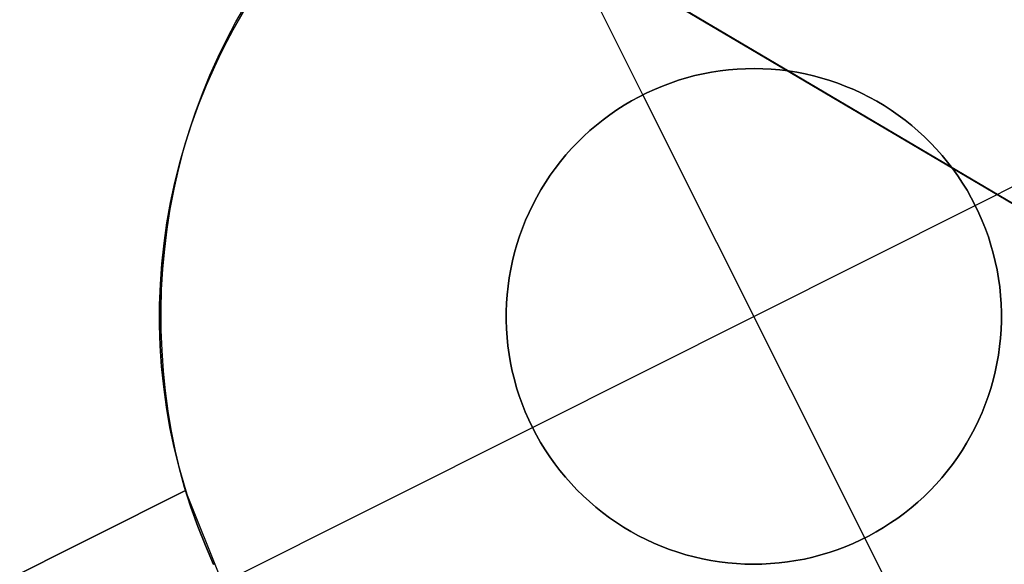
# Model space of a CAD drawing. Header units: millimetres. Extents: x 10871 to 12032, y -2698 to -1680.
# Tile 11 of 183: x 11355.47 to 11360.44, y -2064.01 to -2061.26. Entities that reach past the tile are written whole.
import ezdxf

# ---------------------------------------------------------------- set-up
doc = ezdxf.new("R2010")
doc.units = ezdxf.units.MM
doc.layers.add('1', color=7, linetype='Continuous')
doc.layers.add('color', color=7, linetype='Continuous')

msp = doc.modelspace()

# ---------------------------------------------------------------- linework, layer by layer
at = {"layer": '1', "color": 7, "true_color": 0xffffff}
for p, q in [((10880.8219, -1779.1538, 62.141), (11366.3625, -2065.6534, 62.141)), ((11366.3625, -2065.6534, 65.9982), (11346.0272, -2053.6543, 65.9982)), ((11346.0272, -2053.6543, 65.9982), (11366.3625, -2065.6534, 65.9982)), ((11348.823, -2055.304, 59.9093), (11366.3625, -2065.6534, 59.9093)), ((11366.3625, -2065.6534, 59.9093), (11348.823, -2055.304, 59.9093))]:
    msp.add_line(p, q, dxfattribs=at)
at = {"layer": 'color', "color": 254, "true_color": 0xcad1ee}
for p, q in [((11358.6177, -2061.6373, -15.9965), (11357.8336, -2060.0728, -15.9965)), ((11356.5637, -2061.269, 2.6922), (11356.6133, -2061.183, 2.7185)), ((11356.5994, -2061.2212, -15.9965), (11356.548, -2061.3112, -15.9965)), ((11356.5504, -2061.3067, -5.5823), (11356.602, -2061.2168, -5.5823)), ((11356.517, -2061.3568, 2.6669), (11356.5637, -2061.269, 2.6922)), ((11356.548, -2061.3112, -15.9965), (11356.4997, -2061.4028, -15.9965)), ((11356.5019, -2061.3984, -5.5823), (11356.5504, -2061.3067, -5.5823)), ((11356.4731, -2061.4463, 2.6427), (11356.517, -2061.3568, 2.6669)), ((11356.4997, -2061.4028, -15.9965), (11356.4546, -2061.496, -15.9965)), ((11356.4566, -2061.4918, -5.5823), (11356.5019, -2061.3984, -5.5823)), ((11360.2953, -2062.1948, -15.9965), (11361.8598, -2061.4107, -15.9965)), ((11356.4322, -2061.5376, 2.6196), (11356.4731, -2061.4463, 2.6427)), ((11356.4546, -2061.496, -15.9965), (11356.4128, -2061.5908, -15.9965)), ((11356.4146, -2061.5866, -5.5823), (11356.4566, -2061.4918, -5.5823)), ((11358.8804, -2061.5407, -9.9965), (11358.9225, -2061.5312, -9.9965)), ((11358.9225, -2061.5312, -15.9965), (11358.8804, -2061.5407, -15.9965)), ((11358.8804, -2061.5407, -12.9965), (11358.9225, -2061.5312, -12.9965)), ((11358.9225, -2061.5312, -9.9965), (11358.9649, -2061.5231, -9.9965)), ((11358.9649, -2061.5231, -15.9965), (11358.9225, -2061.5312, -15.9965)), ((11358.9225, -2061.5312, -12.9965), (11358.9649, -2061.5231, -12.9965)), ((11358.9649, -2061.5231, -9.9965), (11359.0075, -2061.5165, -9.9965)), ((11359.0075, -2061.5165, -15.9965), (11358.9649, -2061.5231, -15.9965)), ((11358.9649, -2061.5231, -12.9965), (11359.0075, -2061.5165, -12.9965)), ((11359.0075, -2061.5165, -9.9965), (11359.0504, -2061.5114, -9.9965)), ((11359.0504, -2061.5114, -15.9965), (11359.0075, -2061.5165, -15.9965)), ((11359.0075, -2061.5165, -12.9965), (11359.0504, -2061.5114, -12.9965)), ((11359.0504, -2061.5114, -9.9965), (11359.0934, -2061.5077, -9.9965)), ((11359.0934, -2061.5077, -15.9965), (11359.0504, -2061.5114, -15.9965)), ((11359.0504, -2061.5114, -12.9965), (11359.0934, -2061.5077, -12.9965)), ((11359.0934, -2061.5077, -9.9965), (11359.1365, -2061.5055, -9.9965)), ((11359.1365, -2061.5055, -15.9965), (11359.0934, -2061.5077, -15.9965)), ((11359.0934, -2061.5077, -12.9965), (11359.1365, -2061.5055, -12.9965)), ((11359.1365, -2061.5055, -9.9965), (11359.1796, -2061.5049, -9.9965)), ((11359.1796, -2061.5049, -15.9965), (11359.1365, -2061.5055, -15.9965)), ((11359.1365, -2061.5055, -12.9965), (11359.1796, -2061.5049, -12.9965)), ((11359.1796, -2061.5049, -9.9965), (11359.2227, -2061.5057, -9.9965)), ((11359.2227, -2061.5057, -15.9965), (11359.1796, -2061.5049, -15.9965)), ((11359.1796, -2061.5049, -12.9965), (11359.2227, -2061.5057, -12.9965)), ((11359.2227, -2061.5057, -9.9965), (11359.2658, -2061.508, -9.9965)), ((11359.2658, -2061.508, -15.9965), (11359.2227, -2061.5057, -15.9965)), ((11359.2227, -2061.5057, -12.9965), (11359.2658, -2061.508, -12.9965)), ((11359.2658, -2061.508, -9.9965), (11359.3088, -2061.5118, -9.9965)), ((11359.3088, -2061.5118, -15.9965), (11359.2658, -2061.508, -15.9965)), ((11359.2658, -2061.508, -12.9965), (11359.3088, -2061.5118, -12.9965)), ((11359.3088, -2061.5118, -9.9965), (11359.3516, -2061.517, -9.9965)), ((11359.3516, -2061.517, -15.9965), (11359.3088, -2061.5118, -15.9965)), ((11359.3088, -2061.5118, -12.9965), (11359.3516, -2061.517, -12.9965)), ((11359.3516, -2061.517, -9.9965), (11359.3943, -2061.5238, -9.9965)), ((11359.3943, -2061.5238, -15.9965), (11359.3516, -2061.517, -15.9965)), ((11359.3516, -2061.517, -12.9965), (11359.3943, -2061.5238, -12.9965)), ((11359.3943, -2061.5238, -9.9965), (11359.4366, -2061.532, -9.9965)), ((11359.4366, -2061.532, -15.9965), (11359.3943, -2061.5238, -15.9965)), ((11359.3943, -2061.5238, -12.9965), (11359.4366, -2061.532, -12.9965)), ((11359.4366, -2061.532, -9.9965), (11359.4787, -2061.5416, -9.9965)), ((11359.4787, -2061.5416, -15.9965), (11359.4366, -2061.532, -15.9965)), ((11359.4366, -2061.532, -12.9965), (11359.4787, -2061.5416, -12.9965)), ((11356.3943, -2061.6304, 2.5976), (11356.4322, -2061.5376, 2.6196)), ((11358.7161, -2061.5932, -9.9965), (11358.7565, -2061.578, -9.9965)), ((11358.7565, -2061.578, -15.9965), (11358.7161, -2061.5932, -15.9965)), ((11358.7161, -2061.5932, -12.9965), (11358.7565, -2061.578, -12.9965)), ((11358.7565, -2061.578, -9.9965), (11358.7973, -2061.5642, -9.9965)), ((11358.7973, -2061.5642, -15.9965), (11358.7565, -2061.578, -15.9965)), ((11358.7565, -2061.578, -12.9965), (11358.7973, -2061.5642, -12.9965)), ((11358.7973, -2061.5642, -9.9965), (11358.8387, -2061.5517, -9.9965)), ((11358.8387, -2061.5517, -15.9965), (11358.7973, -2061.5642, -15.9965)), ((11358.7973, -2061.5642, -12.9965), (11358.8387, -2061.5517, -12.9965)), ((11358.8387, -2061.5517, -9.9965), (11358.8804, -2061.5407, -9.9965)), ((11358.8804, -2061.5407, -15.9965), (11358.8387, -2061.5517, -15.9965)), ((11358.8387, -2061.5517, -12.9965), (11358.8804, -2061.5407, -12.9965)), ((11359.4787, -2061.5416, -9.9965), (11359.5204, -2061.5527, -9.9965)), ((11359.5204, -2061.5527, -15.9965), (11359.4787, -2061.5416, -15.9965)), ((11359.4787, -2061.5416, -12.9965), (11359.5204, -2061.5527, -12.9965)), ((11359.5204, -2061.5527, -9.9965), (11359.5617, -2061.5653, -9.9965)), ((11359.5617, -2061.5653, -15.9965), (11359.5204, -2061.5527, -15.9965)), ((11359.5204, -2061.5527, -12.9965), (11359.5617, -2061.5653, -12.9965)), ((11359.5617, -2061.5653, -9.9965), (11359.6025, -2061.5792, -9.9965)), ((11359.6025, -2061.5792, -15.9965), (11359.5617, -2061.5653, -15.9965)), ((11359.5617, -2061.5653, -12.9965), (11359.6025, -2061.5792, -12.9965)), ((11359.6025, -2061.5792, -9.9965), (11359.6428, -2061.5946, -9.9965)), ((11359.6428, -2061.5946, -15.9965), (11359.6025, -2061.5792, -15.9965)), ((11359.6025, -2061.5792, -12.9965), (11359.6428, -2061.5946, -12.9965)), ((11356.3594, -2061.7247, 2.5768), (11356.3943, -2061.6304, 2.5976)), ((11356.4128, -2061.5908, -15.9965), (11356.3743, -2061.6869, -15.9965)), ((11356.3758, -2061.6829, -5.5823), (11356.4146, -2061.5866, -5.5823)), ((11358.5985, -2061.6472, -9.9965), (11358.6371, -2061.6278, -9.9965)), ((11358.6371, -2061.6278, -15.9965), (11358.5985, -2061.6472, -15.9965)), ((11358.5985, -2061.6472, -12.9965), (11358.6371, -2061.6278, -12.9965)), ((11358.6371, -2061.6278, -9.9965), (11358.6763, -2061.6099, -9.9965)), ((11358.6763, -2061.6099, -15.9965), (11358.6371, -2061.6278, -15.9965)), ((11358.6371, -2061.6278, -12.9965), (11358.6763, -2061.6099, -12.9965)), ((11358.6763, -2061.6099, -9.9965), (11358.7161, -2061.5932, -9.9965)), ((11358.7161, -2061.5932, -15.9965), (11358.6763, -2061.6099, -15.9965)), ((11358.6763, -2061.6099, -12.9965), (11358.7161, -2061.5932, -12.9965)), ((11359.6428, -2061.5946, -9.9965), (11359.6826, -2061.6113, -9.9965)), ((11359.6826, -2061.6113, -15.9965), (11359.6428, -2061.5946, -15.9965)), ((11359.6428, -2061.5946, -12.9965), (11359.6826, -2061.6113, -12.9965)), ((11359.6826, -2061.6113, -9.9965), (11359.7218, -2061.6295, -9.9965)), ((11359.7218, -2061.6295, -15.9965), (11359.6826, -2061.6113, -15.9965)), ((11359.6826, -2061.6113, -12.9965), (11359.7218, -2061.6295, -12.9965)), ((11359.7218, -2061.6295, -9.9965), (11359.7603, -2061.6489, -9.9965)), ((11359.7603, -2061.6489, -15.9965), (11359.7218, -2061.6295, -15.9965)), ((11359.7218, -2061.6295, -12.9965), (11359.7603, -2061.6489, -12.9965)), ((11356.3404, -2061.7804, -5.5823), (11356.3758, -2061.6829, -5.5823)), ((11358.5234, -2061.6898, -9.9965), (11358.5606, -2061.6678, -9.9965)), ((11358.5606, -2061.6678, -15.9965), (11358.5234, -2061.6898, -15.9965)), ((11358.5234, -2061.6898, -12.9965), (11358.5606, -2061.6678, -12.9965)), ((11358.5606, -2061.6678, -9.9965), (11358.5985, -2061.6472, -9.9965)), ((11358.5985, -2061.6472, -15.9965), (11358.5606, -2061.6678, -15.9965)), ((11358.5606, -2061.6678, -12.9965), (11358.5985, -2061.6472, -12.9965)), ((11358.6177, -2061.6373, -9.9965), (11358.6177, -2061.6373, -15.9965)), ((11359.7378, -2063.8724, -9.9965), (11358.6177, -2061.6373, -9.9965)), ((11359.7603, -2061.6489, -9.9965), (11359.7981, -2061.6697, -9.9965)), ((11359.7981, -2061.6697, -15.9965), (11359.7603, -2061.6489, -15.9965)), ((11359.7603, -2061.6489, -12.9965), (11359.7981, -2061.6697, -12.9965)), ((11359.7981, -2061.6697, -9.9965), (11359.8352, -2061.6917, -9.9965)), ((11359.8352, -2061.6917, -15.9965), (11359.7981, -2061.6697, -15.9965)), ((11359.7981, -2061.6697, -12.9965), (11359.8352, -2061.6917, -12.9965)), ((11356.3276, -2061.8203, 2.5571), (11356.3594, -2061.7247, 2.5768)), ((11356.3743, -2061.6869, -15.9965), (11356.3391, -2061.7843, -15.9965)), ((11358.4515, -2061.7375, -9.9965), (11358.4871, -2061.713, -9.9965)), ((11358.4871, -2061.713, -15.9965), (11358.4515, -2061.7375, -15.9965)), ((11358.4515, -2061.7375, -12.9965), (11358.4871, -2061.713, -12.9965)), ((11358.4871, -2061.713, -9.9965), (11358.5234, -2061.6898, -9.9965)), ((11358.5234, -2061.6898, -15.9965), (11358.4871, -2061.713, -15.9965)), ((11358.4871, -2061.713, -12.9965), (11358.5234, -2061.6898, -12.9965)), ((11359.8352, -2061.6917, -9.9965), (11359.8715, -2061.7151, -9.9965)), ((11359.8715, -2061.7151, -15.9965), (11359.8352, -2061.6917, -15.9965)), ((11359.8352, -2061.6917, -12.9965), (11359.8715, -2061.7151, -12.9965)), ((11359.8715, -2061.7151, -9.9965), (11359.907, -2061.7396, -9.9965)), ((11359.907, -2061.7396, -15.9965), (11359.8715, -2061.7151, -15.9965)), ((11359.8715, -2061.7151, -12.9965), (11359.907, -2061.7396, -12.9965)), ((11356.3391, -2061.7843, -15.9965), (11356.3073, -2061.8829, -15.9965)), ((11356.3084, -2061.8791, -5.5823), (11356.3404, -2061.7804, -5.5823)), ((11358.3831, -2061.79, -9.9965), (11358.4168, -2061.7631, -9.9965)), ((11358.4168, -2061.7631, -15.9965), (11358.3831, -2061.79, -15.9965)), ((11358.3831, -2061.79, -12.9965), (11358.4168, -2061.7631, -12.9965)), ((11358.4168, -2061.7631, -9.9965), (11358.4515, -2061.7375, -9.9965)), ((11358.4515, -2061.7375, -15.9965), (11358.4168, -2061.7631, -15.9965)), ((11358.4168, -2061.7631, -12.9965), (11358.4515, -2061.7375, -12.9965)), ((11359.907, -2061.7396, -9.9965), (11359.9416, -2061.7654, -9.9965)), ((11359.9416, -2061.7654, -15.9965), (11359.907, -2061.7396, -15.9965)), ((11359.907, -2061.7396, -12.9965), (11359.9416, -2061.7654, -12.9965)), ((11359.9416, -2061.7654, -9.9965), (11359.9753, -2061.7924, -9.9965)), ((11359.9753, -2061.7924, -15.9965), (11359.9416, -2061.7654, -15.9965)), ((11359.9416, -2061.7654, -12.9965), (11359.9753, -2061.7924, -12.9965)), ((11356.299, -2061.9172, 2.5387), (11356.3276, -2061.8203, 2.5571)), ((11358.3184, -2061.8471, -9.9965), (11358.3502, -2061.818, -9.9965)), ((11358.3502, -2061.818, -15.9965), (11358.3184, -2061.8471, -15.9965)), ((11358.3184, -2061.8471, -12.9965), (11358.3502, -2061.818, -12.9965)), ((11358.3502, -2061.818, -9.9965), (11358.3831, -2061.79, -9.9965)), ((11358.3831, -2061.79, -15.9965), (11358.3502, -2061.818, -15.9965)), ((11358.3502, -2061.818, -12.9965), (11358.3831, -2061.79, -12.9965)), ((11359.9753, -2061.7924, -9.9965), (11360.008, -2061.8205, -9.9965)), ((11360.008, -2061.8205, -15.9965), (11359.9753, -2061.7924, -15.9965)), ((11359.9753, -2061.7924, -12.9965), (11360.008, -2061.8205, -12.9965)), ((11360.008, -2061.8205, -9.9965), (11360.0398, -2061.8497, -9.9965)), ((11360.0398, -2061.8497, -15.9965), (11360.008, -2061.8205, -15.9965)), ((11360.008, -2061.8205, -12.9965), (11360.0398, -2061.8497, -12.9965)), ((11356.3073, -2061.8829, -15.9965), (11356.2789, -2061.9824, -15.9965)), ((11356.2799, -2061.9788, -5.5823), (11356.3084, -2061.8791, -5.5823)), ((11358.2578, -2061.9086, -9.9965), (11358.2876, -2061.8773, -9.9965)), ((11358.2876, -2061.8773, -15.9965), (11358.2578, -2061.9086, -15.9965)), ((11358.2578, -2061.9086, -12.9965), (11358.2876, -2061.8773, -12.9965)), ((11358.2876, -2061.8773, -9.9965), (11358.3184, -2061.8471, -9.9965)), ((11358.3184, -2061.8471, -15.9965), (11358.2876, -2061.8773, -15.9965)), ((11358.2876, -2061.8773, -12.9965), (11358.3184, -2061.8471, -12.9965)), ((11360.0398, -2061.8497, -9.9965), (11360.0705, -2061.88, -9.9965)), ((11360.0705, -2061.88, -15.9965), (11360.0398, -2061.8497, -15.9965)), ((11360.0398, -2061.8497, -12.9965), (11360.0705, -2061.88, -12.9965)), ((11360.0705, -2061.88, -9.9965), (11360.1002, -2061.9113, -9.9965)), ((11360.1002, -2061.9113, -15.9965), (11360.0705, -2061.88, -15.9965)), ((11360.0705, -2061.88, -12.9965), (11360.1002, -2061.9113, -12.9965)), ((11356.2735, -2062.0151, 2.5215), (11356.299, -2061.9172, 2.5387)), ((11358.2291, -2061.9408, -9.9965), (11358.2578, -2061.9086, -9.9965)), ((11358.2578, -2061.9086, -15.9965), (11358.2291, -2061.9408, -15.9965)), ((11358.2291, -2061.9408, -12.9965), (11358.2578, -2061.9086, -12.9965)), ((11360.1002, -2061.9113, -9.9965), (11360.1288, -2061.9436, -9.9965)), ((11360.1288, -2061.9436, -15.9965), (11360.1002, -2061.9113, -15.9965)), ((11360.1002, -2061.9113, -12.9965), (11360.1288, -2061.9436, -12.9965)), ((11356.2789, -2061.9824, -15.9965), (11356.254, -2062.083, -15.9965)), ((11356.2548, -2062.0795, -5.5823), (11356.2799, -2061.9788, -5.5823)), ((11358.1752, -2062.0082, -9.9965), (11358.2016, -2061.9741, -9.9965)), ((11358.2016, -2061.9741, -15.9965), (11358.1752, -2062.0082, -15.9965)), ((11358.1752, -2062.0082, -12.9965), (11358.2016, -2061.9741, -12.9965)), ((11358.2016, -2061.9741, -9.9965), (11358.2291, -2061.9408, -9.9965)), ((11358.2291, -2061.9408, -15.9965), (11358.2016, -2061.9741, -15.9965)), ((11358.2016, -2061.9741, -12.9965), (11358.2291, -2061.9408, -12.9965)), ((11360.1288, -2061.9436, -9.9965), (11360.1562, -2061.9769, -9.9965)), ((11360.1562, -2061.9769, -15.9965), (11360.1288, -2061.9436, -15.9965)), ((11360.1288, -2061.9436, -12.9965), (11360.1562, -2061.9769, -12.9965)), ((11360.1562, -2061.9769, -9.9965), (11360.1825, -2062.0112, -9.9965)), ((11360.1825, -2062.0112, -15.9965), (11360.1562, -2061.9769, -15.9965)), ((11360.1562, -2061.9769, -12.9965), (11360.1825, -2062.0112, -12.9965)), ((11356.2512, -2062.114, 2.5056), (11356.2735, -2062.0151, 2.5215)), ((11358.1501, -2062.0433, -9.9965), (11358.1752, -2062.0082, -9.9965)), ((11358.1752, -2062.0082, -15.9965), (11358.1501, -2062.0433, -15.9965)), ((11358.1501, -2062.0433, -12.9965), (11358.1752, -2062.0082, -12.9965)), ((11360.1825, -2062.0112, -9.9965), (11360.2075, -2062.0463, -9.9965)), ((11360.2075, -2062.0463, -15.9965), (11360.1825, -2062.0112, -15.9965)), ((11360.1825, -2062.0112, -12.9965), (11360.2075, -2062.0463, -12.9965)), ((11356.254, -2062.083, -15.9965), (11356.2325, -2062.1843, -15.9965)), ((11356.2332, -2062.1809, -5.5823), (11356.2548, -2062.0795, -5.5823)), ((11358.1034, -2062.1159, -9.9965), (11358.1261, -2062.0792, -9.9965)), ((11358.1261, -2062.0792, -15.9965), (11358.1034, -2062.1159, -15.9965)), ((11358.1034, -2062.1159, -12.9965), (11358.1261, -2062.0792, -12.9965)), ((11358.1261, -2062.0792, -9.9965), (11358.1501, -2062.0433, -9.9965)), ((11358.1501, -2062.0433, -15.9965), (11358.1261, -2062.0792, -15.9965)), ((11358.1261, -2062.0792, -12.9965), (11358.1501, -2062.0433, -12.9965)), ((11360.2075, -2062.0463, -9.9965), (11360.2314, -2062.0823, -9.9965)), ((11360.2314, -2062.0823, -15.9965), (11360.2075, -2062.0463, -15.9965)), ((11360.2075, -2062.0463, -12.9965), (11360.2314, -2062.0823, -12.9965)), ((11360.2314, -2062.0823, -9.9965), (11360.254, -2062.119, -9.9965)), ((11360.254, -2062.119, -15.9965), (11360.2314, -2062.0823, -15.9965)), ((11360.2314, -2062.0823, -12.9965), (11360.254, -2062.119, -12.9965)), ((11356.2322, -2062.2138, 2.4909), (11356.2512, -2062.114, 2.5056)), ((11358.082, -2062.1533, -9.9965), (11358.1034, -2062.1159, -9.9965)), ((11358.1034, -2062.1159, -15.9965), (11358.082, -2062.1533, -15.9965)), ((11358.082, -2062.1533, -12.9965), (11358.1034, -2062.1159, -12.9965)), ((11360.254, -2062.119, -9.9965), (11360.2753, -2062.1566, -9.9965)), ((11360.2753, -2062.1566, -15.9965), (11360.254, -2062.119, -15.9965)), ((11360.254, -2062.119, -12.9965), (11360.2753, -2062.1566, -12.9965)), ((11356.2151, -2062.2831, -5.5823), (11356.2332, -2062.1809, -5.5823)), ((11358.0619, -2062.1915, -9.9965), (11358.082, -2062.1533, -9.9965)), ((11358.082, -2062.1533, -15.9965), (11358.0619, -2062.1915, -15.9965)), ((11358.0619, -2062.1915, -12.9965), (11358.082, -2062.1533, -12.9965)), ((11360.2753, -2062.1566, -9.9965), (11360.2953, -2062.1948, -9.9965)), ((11360.2953, -2062.1948, -15.9965), (11360.2753, -2062.1566, -15.9965)), ((11360.2753, -2062.1566, -12.9965), (11360.2953, -2062.1948, -12.9965)), ((11356.2325, -2062.1843, -15.9965), (11356.2146, -2062.2863, -15.9965)), ((11356.2163, -2062.3143, 2.4775), (11356.2322, -2062.2138, 2.4909)), ((11358.0257, -2062.2698, -9.9965), (11358.0431, -2062.2303, -9.9965)), ((11358.0431, -2062.2303, -15.9965), (11358.0257, -2062.2698, -15.9965)), ((11358.0257, -2062.2698, -12.9965), (11358.0431, -2062.2303, -12.9965)), ((11358.0431, -2062.2303, -9.9965), (11358.0619, -2062.1915, -9.9965)), ((11358.0619, -2062.1915, -15.9965), (11358.0431, -2062.2303, -15.9965)), ((11358.0431, -2062.2303, -12.9965), (11358.0619, -2062.1915, -12.9965)), ((11358.0602, -2063.3149, -9.9965), (11360.2953, -2062.1948, -9.9965)), ((11360.2953, -2062.1948, -9.9965), (11360.3139, -2062.2337, -9.9965)), ((11360.2953, -2062.1948, -15.9965), (11360.2953, -2062.1948, -9.9965)), ((11360.3139, -2062.2337, -15.9965), (11360.2953, -2062.1948, -15.9965)), ((11360.2953, -2062.1948, -12.9965), (11360.3139, -2062.2337, -12.9965)), ((11358.0096, -2062.3099, -9.9965), (11358.0257, -2062.2698, -9.9965)), ((11358.0257, -2062.2698, -15.9965), (11358.0096, -2062.3099, -15.9965)), ((11358.0096, -2062.3099, -12.9965), (11358.0257, -2062.2698, -12.9965)), ((11360.3139, -2062.2337, -9.9965), (11360.3312, -2062.2732, -9.9965)), ((11360.3312, -2062.2732, -15.9965), (11360.3139, -2062.2337, -15.9965)), ((11360.3139, -2062.2337, -12.9965), (11360.3312, -2062.2732, -12.9965)), ((11360.3312, -2062.2732, -9.9965), (11360.3472, -2062.3133, -9.9965)), ((11360.3472, -2062.3133, -15.9965), (11360.3312, -2062.2732, -15.9965)), ((11360.3312, -2062.2732, -12.9965), (11360.3472, -2062.3133, -12.9965)), ((11356.2146, -2062.2863, -15.9965), (11356.2002, -2062.3888, -15.9965)), ((11356.2005, -2062.3858, -5.5823), (11356.2151, -2062.2831, -5.5823)), ((11356.2038, -2062.4155, 2.4654), (11356.2163, -2062.3143, 2.4775)), ((11357.995, -2062.3505, -9.9965), (11358.0096, -2062.3099, -9.9965)), ((11358.0096, -2062.3099, -15.9965), (11357.995, -2062.3505, -15.9965)), ((11357.995, -2062.3505, -12.9965), (11358.0096, -2062.3099, -12.9965)), ((11360.3472, -2062.3133, -9.9965), (11360.3617, -2062.354, -9.9965)), ((11360.3617, -2062.354, -15.9965), (11360.3472, -2062.3133, -15.9965)), ((11360.3472, -2062.3133, -12.9965), (11360.3617, -2062.354, -12.9965)), ((11357.9817, -2062.3915, -9.9965), (11357.995, -2062.3505, -9.9965)), ((11357.995, -2062.3505, -15.9965), (11357.9817, -2062.3915, -15.9965)), ((11357.9817, -2062.3915, -12.9965), (11357.995, -2062.3505, -12.9965)), ((11360.3617, -2062.354, -9.9965), (11360.3748, -2062.3951, -9.9965)), ((11360.3748, -2062.3951, -15.9965), (11360.3617, -2062.354, -15.9965)), ((11360.3617, -2062.354, -12.9965), (11360.3748, -2062.3951, -12.9965)), ((11356.2002, -2062.3888, -15.9965), (11356.1893, -2062.4918, -15.9965)), ((11356.1896, -2062.489, -5.5823), (11356.2005, -2062.3858, -5.5823)), ((11356.1945, -2062.5171, 2.4547), (11356.2038, -2062.4155, 2.4654)), ((11357.9699, -2062.433, -9.9965), (11357.9817, -2062.3915, -9.9965)), ((11357.9817, -2062.3915, -15.9965), (11357.9699, -2062.433, -15.9965)), ((11357.9699, -2062.433, -12.9965), (11357.9817, -2062.3915, -12.9965)), ((11360.3748, -2062.3951, -9.9965), (11360.3866, -2062.4366, -9.9965)), ((11360.3866, -2062.4366, -15.9965), (11360.3748, -2062.3951, -15.9965)), ((11360.3748, -2062.3951, -12.9965), (11360.3866, -2062.4366, -12.9965)), ((11357.9506, -2062.5171, -9.9965), (11357.9595, -2062.4749, -9.9965)), ((11357.9595, -2062.4749, -15.9965), (11357.9506, -2062.5171, -15.9965)), ((11357.9506, -2062.5171, -12.9965), (11357.9595, -2062.4749, -12.9965)), ((11357.9595, -2062.4749, -9.9965), (11357.9699, -2062.433, -9.9965)), ((11357.9699, -2062.433, -15.9965), (11357.9595, -2062.4749, -15.9965)), ((11357.9595, -2062.4749, -12.9965), (11357.9699, -2062.433, -12.9965)), ((11360.3866, -2062.4366, -9.9965), (11360.3968, -2062.4785, -9.9965)), ((11360.3968, -2062.4785, -15.9965), (11360.3866, -2062.4366, -15.9965)), ((11360.3866, -2062.4366, -12.9965), (11360.3968, -2062.4785, -12.9965)), ((11360.3968, -2062.4785, -9.9965), (11360.4056, -2062.5208, -9.9965)), ((11360.4056, -2062.5208, -15.9965), (11360.3968, -2062.4785, -15.9965)), ((11360.3968, -2062.4785, -12.9965), (11360.4056, -2062.5208, -12.9965)), ((11356.1893, -2062.4918, -15.9965), (11356.182, -2062.5951, -15.9965)), ((11356.1821, -2062.5924, -5.5823), (11356.1896, -2062.489, -5.5823)), ((11356.1885, -2062.6192, 2.4452), (11356.1945, -2062.5171, 2.4547)), ((11357.9431, -2062.5596, -9.9965), (11357.9506, -2062.5171, -9.9965)), ((11357.9506, -2062.5171, -15.9965), (11357.9431, -2062.5596, -15.9965)), ((11357.9431, -2062.5596, -12.9965), (11357.9506, -2062.5171, -12.9965)), ((11360.4056, -2062.5208, -9.9965), (11360.413, -2062.5633, -9.9965)), ((11360.413, -2062.5633, -15.9965), (11360.4056, -2062.5208, -15.9965)), ((11360.4056, -2062.5208, -12.9965), (11360.413, -2062.5633, -12.9965)), ((11357.9371, -2062.6024, -9.9965), (11357.9431, -2062.5596, -9.9965)), ((11357.9431, -2062.5596, -15.9965), (11357.9371, -2062.6024, -15.9965)), ((11357.9371, -2062.6024, -12.9965), (11357.9431, -2062.5596, -12.9965)), ((11360.413, -2062.5633, -9.9965), (11360.4189, -2062.606, -9.9965)), ((11360.4189, -2062.606, -15.9965), (11360.413, -2062.5633, -15.9965)), ((11360.413, -2062.5633, -12.9965), (11360.4189, -2062.606, -12.9965)), ((11356.1783, -2062.6961, -5.5823), (11356.1821, -2062.5924, -5.5823)), ((11356.182, -2062.5951, -15.9965), (11356.1783, -2062.6986, -15.9965)), ((11356.1858, -2062.7215, 2.4371), (11356.1885, -2062.6192, 2.4452)), ((11357.9326, -2062.6453, -9.9965), (11357.9371, -2062.6024, -9.9965)), ((11357.9371, -2062.6024, -15.9965), (11357.9326, -2062.6453, -15.9965)), ((11357.9326, -2062.6453, -12.9965), (11357.9371, -2062.6024, -12.9965)), ((11360.4189, -2062.606, -9.9965), (11360.4233, -2062.649, -9.9965)), ((11360.4233, -2062.649, -15.9965), (11360.4189, -2062.606, -15.9965)), ((11360.4189, -2062.606, -12.9965), (11360.4233, -2062.649, -12.9965)), ((11357.9295, -2062.6883, -9.9965), (11357.9326, -2062.6453, -9.9965)), ((11357.9326, -2062.6453, -15.9965), (11357.9295, -2062.6883, -15.9965)), ((11357.9295, -2062.6883, -12.9965), (11357.9326, -2062.6453, -12.9965)), ((11360.4233, -2062.649, -9.9965), (11360.4262, -2062.692, -9.9965)), ((11360.4262, -2062.692, -15.9965), (11360.4233, -2062.649, -15.9965)), ((11360.4233, -2062.649, -12.9965), (11360.4262, -2062.692, -12.9965)), ((11356.1781, -2062.7999, -5.5823), (11356.1783, -2062.6961, -5.5823)), ((11356.1783, -2062.6986, -15.9965), (11356.1781, -2062.8022, -15.9965)), ((11356.1864, -2062.8239, 2.4304), (11356.1858, -2062.7215, 2.4371)), ((11357.928, -2062.7314, -9.9965), (11357.9295, -2062.6883, -9.9965)), ((11357.9295, -2062.6883, -15.9965), (11357.928, -2062.7314, -15.9965)), ((11357.928, -2062.7314, -12.9965), (11357.9295, -2062.6883, -12.9965)), ((11360.4262, -2062.692, -9.9965), (11360.4276, -2062.7351, -9.9965)), ((11360.4276, -2062.7351, -15.9965), (11360.4262, -2062.692, -15.9965)), ((11360.4262, -2062.692, -12.9965), (11360.4276, -2062.7351, -12.9965)), ((11357.9279, -2062.7746, -9.9965), (11357.928, -2062.7314, -9.9965)), ((11357.928, -2062.7314, -15.9965), (11357.9279, -2062.7746, -15.9965)), ((11357.9279, -2062.7746, -12.9965), (11357.928, -2062.7314, -12.9965)), ((11357.9293, -2062.8177, -9.9965), (11357.9279, -2062.7746, -9.9965)), ((11357.9279, -2062.7746, -15.9965), (11357.9293, -2062.8177, -15.9965)), ((11357.9293, -2062.8177, -12.9965), (11357.9279, -2062.7746, -12.9965)), ((11360.4275, -2062.7783, -9.9965), (11360.426, -2062.8214, -9.9965)), ((11360.426, -2062.8214, -15.9965), (11360.4275, -2062.7783, -15.9965)), ((11360.4275, -2062.7783, -12.9965), (11360.426, -2062.8214, -12.9965)), ((11360.4276, -2062.7351, -9.9965), (11360.4275, -2062.7783, -9.9965)), ((11360.4275, -2062.7783, -15.9965), (11360.4276, -2062.7351, -15.9965)), ((11360.4276, -2062.7351, -12.9965), (11360.4275, -2062.7783, -12.9965)), ((11356.1814, -2062.9035, -5.5823), (11356.1781, -2062.7999, -5.5823)), ((11356.1781, -2062.8022, -15.9965), (11356.1815, -2062.9057, -15.9965)), ((11356.1904, -2062.9263, 2.425), (11356.1864, -2062.8239, 2.4304)), ((11357.9322, -2062.8608, -9.9965), (11357.9293, -2062.8177, -9.9965)), ((11357.9293, -2062.8177, -15.9965), (11357.9322, -2062.8608, -15.9965)), ((11357.9322, -2062.8608, -12.9965), (11357.9293, -2062.8177, -12.9965)), ((11360.426, -2062.8214, -9.9965), (11360.4229, -2062.8645, -9.9965)), ((11360.4229, -2062.8645, -15.9965), (11360.426, -2062.8214, -15.9965)), ((11360.426, -2062.8214, -12.9965), (11360.4229, -2062.8645, -12.9965)), ((11357.9366, -2062.9037, -9.9965), (11357.9322, -2062.8608, -9.9965)), ((11357.9322, -2062.8608, -15.9965), (11357.9366, -2062.9037, -15.9965)), ((11357.9366, -2062.9037, -12.9965), (11357.9322, -2062.8608, -12.9965)), ((11360.4229, -2062.8645, -9.9965), (11360.4184, -2062.9074, -9.9965)), ((11360.4184, -2062.9074, -15.9965), (11360.4229, -2062.8645, -15.9965)), ((11360.4229, -2062.8645, -12.9965), (11360.4184, -2062.9074, -12.9965)), ((11356.1884, -2063.0071, -5.5823), (11356.1814, -2062.9035, -5.5823)), ((11356.1815, -2062.9057, -15.9965), (11356.1885, -2063.009, -15.9965)), ((11356.1976, -2063.0286, 2.421), (11356.1904, -2062.9263, 2.425)), ((11357.9425, -2062.9464, -9.9965), (11357.9366, -2062.9037, -9.9965)), ((11357.9366, -2062.9037, -15.9965), (11357.9425, -2062.9464, -15.9965)), ((11357.9425, -2062.9464, -12.9965), (11357.9366, -2062.9037, -12.9965)), ((11360.4184, -2062.9074, -9.9965), (11360.4124, -2062.9501, -9.9965)), ((11360.4124, -2062.9501, -15.9965), (11360.4184, -2062.9074, -15.9965)), ((11360.4184, -2062.9074, -12.9965), (11360.4124, -2062.9501, -12.9965)), ((11357.9499, -2062.989, -9.9965), (11357.9425, -2062.9464, -9.9965)), ((11357.9425, -2062.9464, -15.9965), (11357.9499, -2062.989, -15.9965)), ((11357.9499, -2062.989, -12.9965), (11357.9425, -2062.9464, -12.9965)), ((11360.4124, -2062.9501, -9.9965), (11360.4049, -2062.9926, -9.9965)), ((11360.4049, -2062.9926, -15.9965), (11360.4124, -2062.9501, -15.9965)), ((11360.4124, -2062.9501, -12.9965), (11360.4049, -2062.9926, -12.9965)), ((11356.1989, -2063.1103, -5.5823), (11356.1884, -2063.0071, -5.5823)), ((11356.1885, -2063.009, -15.9965), (11356.1991, -2063.1121, -15.9965)), ((11357.9587, -2063.0312, -9.9965), (11357.9499, -2062.989, -9.9965)), ((11357.9499, -2062.989, -15.9965), (11357.9587, -2063.0312, -15.9965)), ((11357.9587, -2063.0312, -12.9965), (11357.9499, -2062.989, -12.9965)), ((11360.4049, -2062.9926, -9.9965), (11360.396, -2063.0348, -9.9965)), ((11360.396, -2063.0348, -15.9965), (11360.4049, -2062.9926, -15.9965)), ((11360.4049, -2062.9926, -12.9965), (11360.396, -2063.0348, -12.9965)), ((11356.208, -2063.1307, 2.4183), (11356.1976, -2063.0286, 2.421)), ((11357.9689, -2063.0731, -9.9965), (11357.9587, -2063.0312, -9.9965)), ((11357.9587, -2063.0312, -15.9965), (11357.9689, -2063.0731, -15.9965)), ((11357.9689, -2063.0731, -12.9965), (11357.9587, -2063.0312, -12.9965)), ((11357.9806, -2063.1147, -9.9965), (11357.9689, -2063.0731, -9.9965)), ((11357.9689, -2063.0731, -15.9965), (11357.9806, -2063.1147, -15.9965)), ((11357.9806, -2063.1147, -12.9965), (11357.9689, -2063.0731, -12.9965)), ((11360.3856, -2063.0767, -9.9965), (11360.3738, -2063.1182, -9.9965)), ((11360.3738, -2063.1182, -15.9965), (11360.3856, -2063.0767, -15.9965)), ((11360.3856, -2063.0767, -12.9965), (11360.3738, -2063.1182, -12.9965)), ((11360.396, -2063.0348, -9.9965), (11360.3856, -2063.0767, -9.9965)), ((11360.3856, -2063.0767, -15.9965), (11360.396, -2063.0348, -15.9965)), ((11360.396, -2063.0348, -12.9965), (11360.3856, -2063.0767, -12.9965)), ((11356.2129, -2063.2131, -5.5823), (11356.1989, -2063.1103, -5.5823)), ((11356.1991, -2063.1121, -15.9965), (11356.2132, -2063.2147, -15.9965)), ((11357.9938, -2063.1558, -9.9965), (11357.9806, -2063.1147, -9.9965)), ((11357.9806, -2063.1147, -15.9965), (11357.9938, -2063.1558, -15.9965)), ((11357.9938, -2063.1558, -12.9965), (11357.9806, -2063.1147, -12.9965)), ((11360.3738, -2063.1182, -9.9965), (11360.3605, -2063.1593, -9.9965)), ((11360.3605, -2063.1593, -15.9965), (11360.3738, -2063.1182, -15.9965)), ((11360.3738, -2063.1182, -12.9965), (11360.3605, -2063.1593, -12.9965)), ((11356.2218, -2063.2324, 2.417), (11356.208, -2063.1307, 2.4183)), ((11358.0083, -2063.1964, -9.9965), (11357.9938, -2063.1558, -9.9965)), ((11357.9938, -2063.1558, -15.9965), (11358.0083, -2063.1964, -15.9965)), ((11358.0083, -2063.1964, -12.9965), (11357.9938, -2063.1558, -12.9965)), ((11360.3605, -2063.1593, -9.9965), (11360.3459, -2063.1998, -9.9965)), ((11360.3459, -2063.1998, -15.9965), (11360.3605, -2063.1593, -15.9965)), ((11360.3605, -2063.1593, -12.9965), (11360.3459, -2063.1998, -12.9965)), ((11356.2306, -2063.3153, -5.5823), (11356.2129, -2063.2131, -5.5823)), ((11356.2132, -2063.2147, -15.9965), (11356.2308, -2063.3167, -15.9965)), ((11358.0243, -2063.2365, -9.9965), (11358.0083, -2063.1964, -9.9965)), ((11358.0083, -2063.1964, -15.9965), (11358.0243, -2063.2365, -15.9965)), ((11358.0243, -2063.2365, -12.9965), (11358.0083, -2063.1964, -12.9965)), ((11360.3459, -2063.1998, -9.9965), (11360.3298, -2063.2399, -9.9965)), ((11360.3298, -2063.2399, -15.9965), (11360.3459, -2063.1998, -15.9965)), ((11360.3459, -2063.1998, -12.9965), (11360.3298, -2063.2399, -12.9965)), ((11356.2388, -2063.3337, 2.4172), (11356.2218, -2063.2324, 2.417)), ((11358.0416, -2063.276, -9.9965), (11358.0243, -2063.2365, -9.9965)), ((11358.0243, -2063.2365, -15.9965), (11358.0416, -2063.276, -15.9965)), ((11358.0416, -2063.276, -12.9965), (11358.0243, -2063.2365, -12.9965)), ((11358.0602, -2063.3149, -9.9965), (11358.0416, -2063.276, -9.9965)), ((11358.0416, -2063.276, -15.9965), (11358.0602, -2063.3149, -15.9965)), ((11358.0602, -2063.3149, -12.9965), (11358.0416, -2063.276, -12.9965)), ((11360.3298, -2063.2399, -9.9965), (11360.3124, -2063.2794, -9.9965)), ((11360.3124, -2063.2794, -15.9965), (11360.3298, -2063.2399, -15.9965)), ((11360.3298, -2063.2399, -12.9965), (11360.3124, -2063.2794, -12.9965)), ((11356.2517, -2063.4169, -5.5823), (11356.2306, -2063.3153, -5.5823)), ((11356.2308, -2063.3167, -15.9965), (11356.252, -2063.4181, -15.9965)), ((11356.4957, -2064.099, -15.9965), (11358.0602, -2063.3149, -15.9965)), ((11358.0802, -2063.3532, -9.9965), (11358.0602, -2063.3149, -9.9965)), ((11358.0602, -2063.3149, -15.9965), (11358.0802, -2063.3532, -15.9965)), ((11358.0602, -2063.3149, -9.9965), (11358.0602, -2063.3149, -15.9965)), ((11358.0802, -2063.3532, -12.9965), (11358.0602, -2063.3149, -12.9965)), ((11360.2936, -2063.3182, -9.9965), (11360.2735, -2063.3564, -9.9965)), ((11360.2735, -2063.3564, -15.9965), (11360.2936, -2063.3182, -15.9965)), ((11360.2936, -2063.3182, -12.9965), (11360.2735, -2063.3564, -12.9965)), ((11360.3124, -2063.2794, -9.9965), (11360.2936, -2063.3182, -9.9965)), ((11360.2936, -2063.3182, -15.9965), (11360.3124, -2063.2794, -15.9965)), ((11360.3124, -2063.2794, -12.9965), (11360.2936, -2063.3182, -12.9965)), ((11356.2591, -2063.4343, 2.4186), (11356.2388, -2063.3337, 2.4172)), ((11358.1015, -2063.3907, -9.9965), (11358.0802, -2063.3532, -9.9965)), ((11358.0802, -2063.3532, -15.9965), (11358.1015, -2063.3907, -15.9965)), ((11358.1015, -2063.3907, -12.9965), (11358.0802, -2063.3532, -12.9965)), ((11360.2735, -2063.3564, -9.9965), (11360.2521, -2063.3939, -9.9965)), ((11360.2521, -2063.3939, -15.9965), (11360.2735, -2063.3564, -15.9965)), ((11360.2735, -2063.3564, -12.9965), (11360.2521, -2063.3939, -12.9965)), ((11356.2763, -2063.5176, -5.5823), (11356.2517, -2063.4169, -5.5823)), ((11356.252, -2063.4181, -15.9965), (11356.2766, -2063.5187, -15.9965)), ((11358.1241, -2063.4275, -9.9965), (11358.1015, -2063.3907, -9.9965)), ((11358.1015, -2063.3907, -15.9965), (11358.1241, -2063.4275, -15.9965)), ((11358.1241, -2063.4275, -12.9965), (11358.1015, -2063.3907, -12.9965)), ((11360.2521, -2063.3939, -9.9965), (11360.2294, -2063.4306, -9.9965)), ((11360.2294, -2063.4306, -15.9965), (11360.2521, -2063.3939, -15.9965)), ((11360.2521, -2063.3939, -12.9965), (11360.2294, -2063.4306, -12.9965)), ((11356.2826, -2063.5342, 2.4215), (11356.2591, -2063.4343, 2.4186)), ((11358.148, -2063.4634, -9.9965), (11358.1241, -2063.4275, -9.9965)), ((11358.1241, -2063.4275, -15.9965), (11358.148, -2063.4634, -15.9965)), ((11358.148, -2063.4634, -12.9965), (11358.1241, -2063.4275, -12.9965)), ((11358.173, -2063.4985, -9.9965), (11358.148, -2063.4634, -9.9965)), ((11358.148, -2063.4634, -15.9965), (11358.173, -2063.4985, -15.9965)), ((11358.173, -2063.4985, -12.9965), (11358.148, -2063.4634, -12.9965)), ((11360.2054, -2063.4665, -9.9965), (11360.1802, -2063.5015, -9.9965)), ((11360.1802, -2063.5015, -15.9965), (11360.2054, -2063.4665, -15.9965)), ((11360.2054, -2063.4665, -12.9965), (11360.1802, -2063.5015, -12.9965)), ((11360.2294, -2063.4306, -9.9965), (11360.2054, -2063.4665, -9.9965)), ((11360.2054, -2063.4665, -15.9965), (11360.2294, -2063.4306, -15.9965)), ((11360.2294, -2063.4306, -12.9965), (11360.2054, -2063.4665, -12.9965)), ((11356.3044, -2063.6175, -5.5823), (11356.2763, -2063.5176, -5.5823)), ((11356.2766, -2063.5187, -15.9965), (11356.3047, -2063.6184, -15.9965)), ((11358.1993, -2063.5328, -9.9965), (11358.173, -2063.4985, -9.9965)), ((11358.173, -2063.4985, -15.9965), (11358.1993, -2063.5328, -15.9965)), ((11358.1993, -2063.5328, -12.9965), (11358.173, -2063.4985, -12.9965)), ((11360.1802, -2063.5015, -9.9965), (11360.1539, -2063.5357, -9.9965)), ((11360.1539, -2063.5357, -15.9965), (11360.1802, -2063.5015, -15.9965)), ((11360.1802, -2063.5015, -12.9965), (11360.1539, -2063.5357, -12.9965)), ((11356.3092, -2063.6332, 2.4257), (11356.2826, -2063.5342, 2.4215)), ((11358.2267, -2063.5661, -9.9965), (11358.1993, -2063.5328, -9.9965)), ((11358.1993, -2063.5328, -15.9965), (11358.2267, -2063.5661, -15.9965)), ((11358.2267, -2063.5661, -12.9965), (11358.1993, -2063.5328, -12.9965)), ((11358.2553, -2063.5984, -9.9965), (11358.2267, -2063.5661, -9.9965)), ((11358.2267, -2063.5661, -15.9965), (11358.2553, -2063.5984, -15.9965)), ((11358.2553, -2063.5984, -12.9965), (11358.2267, -2063.5661, -12.9965)), ((11360.1263, -2063.5689, -9.9965), (11360.0977, -2063.6012, -9.9965)), ((11360.0977, -2063.6012, -15.9965), (11360.1263, -2063.5689, -15.9965)), ((11360.1263, -2063.5689, -12.9965), (11360.0977, -2063.6012, -12.9965)), ((11360.1539, -2063.5357, -9.9965), (11360.1263, -2063.5689, -9.9965)), ((11360.1263, -2063.5689, -15.9965), (11360.1539, -2063.5357, -15.9965)), ((11360.1539, -2063.5357, -12.9965), (11360.1263, -2063.5689, -12.9965)), ((11356.336, -2063.7163, -5.5823), (11356.3044, -2063.6175, -5.5823)), ((11356.3047, -2063.6184, -15.9965), (11356.3362, -2063.717, -15.9965)), ((11358.285, -2063.6298, -9.9965), (11358.2553, -2063.5984, -9.9965)), ((11358.2553, -2063.5984, -15.9965), (11358.285, -2063.6298, -15.9965)), ((11358.285, -2063.6298, -12.9965), (11358.2553, -2063.5984, -12.9965)), ((11360.0977, -2063.6012, -9.9965), (11360.0679, -2063.6324, -9.9965)), ((11360.0679, -2063.6324, -15.9965), (11360.0977, -2063.6012, -15.9965)), ((11360.0977, -2063.6012, -12.9965), (11360.0679, -2063.6324, -12.9965)), ((11351.5726, -2066.007, 0.2597), (11356.3092, -2063.6332, 2.4257)), ((11356.3092, -2063.6332, -5.0384), (11351.5726, -2066.007, 0.2597)), ((11352.9727, -2065.3053, -1.3064), (11356.3092, -2063.6332, -1.3064)), ((11356.3092, -2063.6332, -5.0384), (11356.3092, -2063.6332, 2.4257)), ((11356.4957, -2064.099, -4.9965), (11356.3092, -2063.6332, -5.0384)), ((11358.3157, -2063.6601, -9.9965), (11358.285, -2063.6298, -9.9965)), ((11358.285, -2063.6298, -15.9965), (11358.3157, -2063.6601, -15.9965)), ((11358.3157, -2063.6601, -12.9965), (11358.285, -2063.6298, -12.9965)), ((11358.3475, -2063.6893, -9.9965), (11358.3157, -2063.6601, -9.9965)), ((11358.3157, -2063.6601, -15.9965), (11358.3475, -2063.6893, -15.9965)), ((11358.3475, -2063.6893, -12.9965), (11358.3157, -2063.6601, -12.9965)), ((11360.0371, -2063.6626, -9.9965), (11360.0053, -2063.6917, -9.9965)), ((11360.0053, -2063.6917, -15.9965), (11360.0371, -2063.6626, -15.9965)), ((11360.0371, -2063.6626, -12.9965), (11360.0053, -2063.6917, -12.9965)), ((11360.0679, -2063.6324, -9.9965), (11360.0371, -2063.6626, -9.9965)), ((11360.0371, -2063.6626, -15.9965), (11360.0679, -2063.6324, -15.9965)), ((11360.0679, -2063.6324, -12.9965), (11360.0371, -2063.6626, -12.9965)), ((11356.3709, -2063.814, -5.5823), (11356.336, -2063.7163, -5.5823)), ((11356.3362, -2063.717, -15.9965), (11356.3711, -2063.8145, -15.9965)), ((11358.3802, -2063.7174, -9.9965), (11358.3475, -2063.6893, -9.9965)), ((11358.3475, -2063.6893, -15.9965), (11358.3802, -2063.7174, -15.9965)), ((11358.3802, -2063.7174, -12.9965), (11358.3475, -2063.6893, -12.9965)), ((11358.4139, -2063.7443, -9.9965), (11358.3802, -2063.7174, -9.9965)), ((11358.3802, -2063.7174, -15.9965), (11358.4139, -2063.7443, -15.9965)), ((11358.4139, -2063.7443, -12.9965), (11358.3802, -2063.7174, -12.9965)), ((11359.9724, -2063.7197, -9.9965), (11359.9387, -2063.7466, -9.9965)), ((11359.9387, -2063.7466, -15.9965), (11359.9724, -2063.7197, -15.9965)), ((11359.9724, -2063.7197, -12.9965), (11359.9387, -2063.7466, -12.9965)), ((11360.0053, -2063.6917, -9.9965), (11359.9724, -2063.7197, -9.9965)), ((11359.9724, -2063.7197, -15.9965), (11360.0053, -2063.6917, -15.9965)), ((11360.0053, -2063.6917, -12.9965), (11359.9724, -2063.7197, -12.9965)), ((11358.4485, -2063.7701, -9.9965), (11358.4139, -2063.7443, -9.9965)), ((11358.4139, -2063.7443, -15.9965), (11358.4485, -2063.7701, -15.9965)), ((11358.4485, -2063.7701, -12.9965), (11358.4139, -2063.7443, -12.9965)), ((11358.484, -2063.7947, -9.9965), (11358.4485, -2063.7701, -9.9965)), ((11358.4485, -2063.7701, -15.9965), (11358.484, -2063.7947, -15.9965)), ((11358.484, -2063.7947, -12.9965), (11358.4485, -2063.7701, -12.9965)), ((11359.904, -2063.7723, -9.9965), (11359.8684, -2063.7967, -9.9965)), ((11359.8684, -2063.7967, -15.9965), (11359.904, -2063.7723, -15.9965)), ((11359.904, -2063.7723, -12.9965), (11359.8684, -2063.7967, -12.9965)), ((11359.9387, -2063.7466, -9.9965), (11359.904, -2063.7723, -9.9965)), ((11359.904, -2063.7723, -15.9965), (11359.9387, -2063.7466, -15.9965)), ((11359.9387, -2063.7466, -12.9965), (11359.904, -2063.7723, -12.9965)), ((11356.4092, -2063.9104, -5.5823), (11356.3709, -2063.814, -5.5823)), ((11356.3711, -2063.8145, -15.9965), (11356.4094, -2063.9108, -15.9965)), ((11358.5203, -2063.818, -9.9965), (11358.484, -2063.7947, -9.9965)), ((11358.484, -2063.7947, -15.9965), (11358.5203, -2063.818, -15.9965)), ((11358.5203, -2063.818, -12.9965), (11358.484, -2063.7947, -12.9965)), ((11358.5574, -2063.8401, -9.9965), (11358.5203, -2063.818, -9.9965)), ((11358.5203, -2063.818, -15.9965), (11358.5574, -2063.8401, -15.9965)), ((11358.5574, -2063.8401, -12.9965), (11358.5203, -2063.818, -12.9965)), ((11359.832, -2063.8199, -9.9965), (11359.7949, -2063.8419, -9.9965)), ((11359.7949, -2063.8419, -15.9965), (11359.832, -2063.8199, -15.9965)), ((11359.832, -2063.8199, -12.9965), (11359.7949, -2063.8419, -12.9965)), ((11359.8684, -2063.7967, -9.9965), (11359.832, -2063.8199, -9.9965)), ((11359.832, -2063.8199, -15.9965), (11359.8684, -2063.7967, -15.9965)), ((11359.8684, -2063.7967, -12.9965), (11359.832, -2063.8199, -12.9965)), ((11358.5952, -2063.8608, -9.9965), (11358.5574, -2063.8401, -9.9965)), ((11358.5574, -2063.8401, -15.9965), (11358.5952, -2063.8608, -15.9965)), ((11358.5952, -2063.8608, -12.9965), (11358.5574, -2063.8401, -12.9965)), ((11358.6337, -2063.8803, -9.9965), (11358.5952, -2063.8608, -9.9965)), ((11358.5952, -2063.8608, -15.9965), (11358.6337, -2063.8803, -15.9965)), ((11358.6337, -2063.8803, -12.9965), (11358.5952, -2063.8608, -12.9965)), ((11359.757, -2063.8625, -9.9965), (11359.7184, -2063.8819, -9.9965)), ((11359.7184, -2063.8819, -15.9965), (11359.757, -2063.8625, -15.9965)), ((11359.757, -2063.8625, -12.9965), (11359.7184, -2063.8819, -12.9965)), ((11359.7378, -2063.8724, -9.9965), (11359.7378, -2063.8724, -15.9965)), ((11360.5219, -2065.4369, -15.9965), (11359.7378, -2063.8724, -15.9965)), ((11359.7949, -2063.8419, -9.9965), (11359.757, -2063.8625, -9.9965)), ((11359.757, -2063.8625, -15.9965), (11359.7949, -2063.8419, -15.9965)), ((11359.7949, -2063.8419, -12.9965), (11359.757, -2063.8625, -12.9965)), ((11356.4508, -2064.0055, -5.5823), (11356.4092, -2063.9104, -5.5823)), ((11356.4094, -2063.9108, -15.9965), (11356.4509, -2064.0056, -15.9965)), ((11358.6729, -2063.8984, -9.9965), (11358.6337, -2063.8803, -9.9965)), ((11358.6337, -2063.8803, -15.9965), (11358.6729, -2063.8984, -15.9965)), ((11358.6729, -2063.8984, -12.9965), (11358.6337, -2063.8803, -12.9965)), ((11358.7127, -2063.9151, -9.9965), (11358.6729, -2063.8984, -9.9965)), ((11358.6729, -2063.8984, -15.9965), (11358.7127, -2063.9151, -15.9965)), ((11358.7127, -2063.9151, -12.9965), (11358.6729, -2063.8984, -12.9965)), ((11358.753, -2063.9305, -9.9965), (11358.7127, -2063.9151, -9.9965)), ((11358.7127, -2063.9151, -15.9965), (11358.753, -2063.9305, -15.9965)), ((11358.753, -2063.9305, -12.9965), (11358.7127, -2063.9151, -12.9965)), ((11359.6394, -2063.9165, -9.9965), (11359.599, -2063.9317, -9.9965)), ((11359.599, -2063.9317, -15.9965), (11359.6394, -2063.9165, -15.9965)), ((11359.6394, -2063.9165, -12.9965), (11359.599, -2063.9317, -12.9965)), ((11359.6792, -2063.8999, -9.9965), (11359.6394, -2063.9165, -9.9965)), ((11359.6394, -2063.9165, -15.9965), (11359.6792, -2063.8999, -15.9965)), ((11359.6792, -2063.8999, -12.9965), (11359.6394, -2063.9165, -12.9965)), ((11359.7184, -2063.8819, -9.9965), (11359.6792, -2063.8999, -9.9965)), ((11359.6792, -2063.8999, -15.9965), (11359.7184, -2063.8819, -15.9965)), ((11359.7184, -2063.8819, -12.9965), (11359.6792, -2063.8999, -12.9965)), ((11358.7938, -2063.9444, -9.9965), (11358.753, -2063.9305, -9.9965)), ((11358.753, -2063.9305, -15.9965), (11358.7938, -2063.9444, -15.9965)), ((11358.7938, -2063.9444, -12.9965), (11358.753, -2063.9305, -12.9965)), ((11358.8351, -2063.957, -9.9965), (11358.7938, -2063.9444, -9.9965)), ((11358.7938, -2063.9444, -15.9965), (11358.8351, -2063.957, -15.9965)), ((11358.8351, -2063.957, -12.9965), (11358.7938, -2063.9444, -12.9965)), ((11358.8768, -2063.9681, -9.9965), (11358.8351, -2063.957, -9.9965)), ((11358.8351, -2063.957, -15.9965), (11358.8768, -2063.9681, -15.9965)), ((11358.8768, -2063.9681, -12.9965), (11358.8351, -2063.957, -12.9965)), ((11358.9189, -2063.9778, -9.9965), (11358.8768, -2063.9681, -9.9965)), ((11358.8768, -2063.9681, -15.9965), (11358.9189, -2063.9778, -15.9965)), ((11358.9189, -2063.9778, -12.9965), (11358.8768, -2063.9681, -12.9965)), ((11359.4751, -2063.969, -9.9965), (11359.433, -2063.9785, -9.9965)), ((11359.433, -2063.9785, -15.9965), (11359.4751, -2063.969, -15.9965)), ((11359.4751, -2063.969, -12.9965), (11359.433, -2063.9785, -12.9965)), ((11359.5168, -2063.958, -9.9965), (11359.4751, -2063.969, -9.9965)), ((11359.4751, -2063.969, -15.9965), (11359.5168, -2063.958, -15.9965)), ((11359.5168, -2063.958, -12.9965), (11359.4751, -2063.969, -12.9965)), ((11359.5581, -2063.9456, -9.9965), (11359.5168, -2063.958, -9.9965)), ((11359.5168, -2063.958, -15.9965), (11359.5581, -2063.9456, -15.9965)), ((11359.5581, -2063.9456, -12.9965), (11359.5168, -2063.958, -12.9965)), ((11359.599, -2063.9317, -9.9965), (11359.5581, -2063.9456, -9.9965)), ((11359.5581, -2063.9456, -15.9965), (11359.599, -2063.9317, -15.9965)), ((11359.599, -2063.9317, -12.9965), (11359.5581, -2063.9456, -12.9965)), ((11358.9612, -2063.986, -9.9965), (11358.9189, -2063.9778, -9.9965)), ((11358.9189, -2063.9778, -15.9965), (11358.9612, -2063.986, -15.9965)), ((11358.9612, -2063.986, -12.9965), (11358.9189, -2063.9778, -12.9965)), ((11359.0038, -2063.9927, -9.9965), (11358.9612, -2063.986, -9.9965)), ((11358.9612, -2063.986, -15.9965), (11359.0038, -2063.9927, -15.9965)), ((11359.0038, -2063.9927, -12.9965), (11358.9612, -2063.986, -12.9965)), ((11359.0467, -2063.998, -9.9965), (11359.0038, -2063.9927, -9.9965)), ((11359.0038, -2063.9927, -15.9965), (11359.0467, -2063.998, -15.9965)), ((11359.0467, -2063.998, -12.9965), (11359.0038, -2063.9927, -12.9965)), ((11359.0897, -2064.0018, -9.9965), (11359.0467, -2063.998, -9.9965)), ((11359.0467, -2063.998, -15.9965), (11359.0897, -2064.0018, -15.9965)), ((11359.0897, -2064.0018, -12.9965), (11359.0467, -2063.998, -12.9965)), ((11359.1328, -2064.0041, -9.9965), (11359.0897, -2064.0018, -9.9965)), ((11359.0897, -2064.0018, -15.9965), (11359.1328, -2064.0041, -15.9965)), ((11359.1328, -2064.0041, -12.9965), (11359.0897, -2064.0018, -12.9965)), ((11359.1759, -2064.0049, -9.9965), (11359.1328, -2064.0041, -9.9965)), ((11359.1328, -2064.0041, -15.9965), (11359.1759, -2064.0049, -15.9965)), ((11359.1759, -2064.0049, -12.9965), (11359.1328, -2064.0041, -12.9965)), ((11359.219, -2064.0042, -9.9965), (11359.1759, -2064.0049, -9.9965)), ((11359.1759, -2064.0049, -15.9965), (11359.219, -2064.0042, -15.9965)), ((11359.219, -2064.0042, -12.9965), (11359.1759, -2064.0049, -12.9965)), ((11359.2621, -2064.002, -9.9965), (11359.219, -2064.0042, -9.9965)), ((11359.219, -2064.0042, -15.9965), (11359.2621, -2064.002, -15.9965)), ((11359.2621, -2064.002, -12.9965), (11359.219, -2064.0042, -12.9965)), ((11359.3051, -2063.9984, -9.9965), (11359.2621, -2064.002, -9.9965)), ((11359.2621, -2064.002, -15.9965), (11359.3051, -2063.9984, -15.9965)), ((11359.3051, -2063.9984, -12.9965), (11359.2621, -2064.002, -12.9965)), ((11359.348, -2063.9932, -9.9965), (11359.3051, -2063.9984, -9.9965)), ((11359.3051, -2063.9984, -15.9965), (11359.348, -2063.9932, -15.9965)), ((11359.348, -2063.9932, -12.9965), (11359.3051, -2063.9984, -12.9965)), ((11359.3906, -2063.9866, -9.9965), (11359.348, -2063.9932, -9.9965)), ((11359.348, -2063.9932, -15.9965), (11359.3906, -2063.9866, -15.9965)), ((11359.3906, -2063.9866, -12.9965), (11359.348, -2063.9932, -12.9965)), ((11359.433, -2063.9785, -9.9965), (11359.3906, -2063.9866, -9.9965)), ((11359.3906, -2063.9866, -15.9965), (11359.433, -2063.9785, -15.9965)), ((11359.433, -2063.9785, -12.9965), (11359.3906, -2063.9866, -12.9965))]:
    msp.add_line(p, q, dxfattribs=at)

doc.saveas('drawing.dxf')
